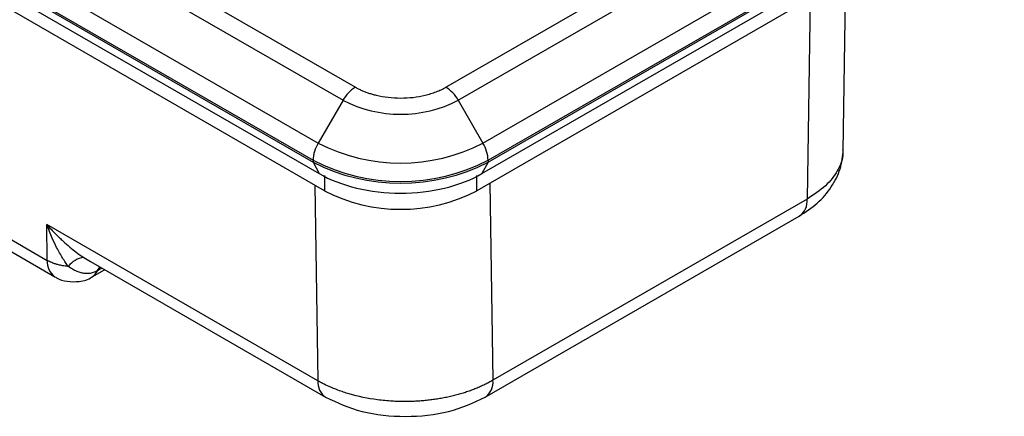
# Model space of a CAD drawing. Header units: millimetres. Extents: x 2938 to 3451, y 1869 to 2231.
# Tile 22 of 30: x 3377 to 3417, y 2096 to 2112. Entities that reach past the tile are written whole.
import ezdxf

# ---------------------------------------------------------------- set-up
doc = ezdxf.new("R2010")
doc.units = ezdxf.units.MM
doc.layers.add('粗实线层', color=7, linetype='Continuous', lineweight=35)

msp = doc.modelspace()

# ---------------------------------------------------------------- linework, layer by layer
at = {"layer": '粗实线层', "color": 7, "linetype": 'Continuous', "lineweight": 25}
for p, q in [((3291.549, 2166.355), (3390.544, 2109.207)), ((3291.049, 2165.828), (3390.044, 2108.679)), ((3290.049, 2164.096), (3389.044, 2106.947)), ((3289.841, 2163.399), (3388.836, 2106.25)), ((3289.841, 2163.329), (3388.836, 2106.18)), ((3290.089, 2162.859), (3389.084, 2105.71)), ((3389.296, 2105.016), (3356.062, 2124.202)), ((3394.2, 2109.207), (3415.06, 2121.249)), ((3394.7, 2108.679), (3415.56, 2120.721)), ((3395.7, 2106.947), (3416.56, 2118.989)), ((3395.907, 2106.25), (3416.767, 2118.292)), ((3395.907, 2106.18), (3416.767, 2118.222)), ((3395.66, 2105.71), (3416.52, 2117.752)), ((3416.308, 2117.058), (3395.448, 2105.016)), ((3410.258, 2106.62), (3410.363, 2113.627)), ((3361.392, 2111.84), (3378.093, 2102.199)), ((3361.702, 2111.175), (3378.403, 2101.534)), ((3390.044, 2108.679), (3389.044, 2106.947)), ((3394.7, 2108.679), (3395.7, 2106.947)), ((3388.836, 2106.25), (3388.836, 2106.18)), ((3388.836, 2106.18), (3389.084, 2105.71)), ((3395.907, 2106.18), (3395.66, 2105.71)), ((3395.907, 2106.25), (3395.907, 2106.18)), ((3408.795, 2104.678), (3396.102, 2097.35)), ((3389.031, 2097.329), (3378.07, 2103.656)), ((3378.093, 2102.199), (3378.07, 2103.656)), ((3395.791, 2096.664), (3408.484, 2103.991)), ((3379.837, 2102.15), (3389.341, 2096.663)), ((3379.903, 2101.534), (3380.404, 2101.823))]:
    msp.add_line(p, q, dxfattribs=at)
at = {"layer": '粗实线层', "color": 8, "linetype": 'Continuous', "lineweight": 25}
for p, q in [((3408.916, 2112.791), (3408.795, 2104.678)), ((3389.296, 2105.629), (3389.296, 2105.016)), ((3395.448, 2105.016), (3395.448, 2105.629)), ((3388.91, 2105.239), (3389.031, 2097.329)), ((3395.98, 2105.323), (3396.102, 2097.35)), ((3379.567, 2102.319), (3379.839, 2102.153)), ((3380.3, 2101.883), (3380.125, 2101.782))]:
    msp.add_line(p, q, dxfattribs=at)
at = {"layer": '粗实线层', "color": 8, "linetype": 'Continuous', "lineweight": 25, "flags": 128}
for points in [[(3380.114, 2101.775), (3380.185, 2101.89), (3380.218, 2101.93)], [(3380.125, 2101.782), (3380.197, 2101.897), (3380.222, 2101.928)]]:
    msp.add_lwpolyline(points, dxfattribs=at)
at = {"layer": '粗实线层', "color": 7, "linetype": 'Continuous', "lineweight": 25}
for centre, radius, start, end in [((3391.307, 2107.983), 1.443, 121.9547, 151.1444), ((3393.437, 2107.983), 1.443, 28.8556, 58.0453), ((3392.372, 2113.173), 5.061, 242.6097, 297.3903), ((3390.278, 2106.201), 1.443, 148.8563, 178.0435), ((3392.372, 2113.371), 7.235, 242.6097, 297.3903), ((3394.466, 2106.201), 1.443, 1.9565, 31.1437), ((3392.372, 2113.074), 7.685, 242.6097, 297.3903), ((3392.372, 2113.004), 7.685, 242.6097, 297.3903), ((3392.372, 2110.953), 6.686, 242.6097, 297.3903), ((3379.683, 2101.395), 0.932, 97.1921, 142.8035)]:
    msp.add_arc(centre, radius, start, end, dxfattribs=at)
at = {"layer": '粗实线层', "color": 8, "linetype": 'Continuous', "lineweight": 25}
for centre, radius, start, end in [((3408.081, 2104.587), 0.719, 304.0564, 7.2558), ((3378.834, 2102.14), 0.743, 175.4201, 234.6244), ((3379.619, 2102.012), 0.556, 300.7917, 335.5514), ((3389.771, 2097.269), 0.743, 175.3903, 234.665), ((3395.388, 2097.259), 0.719, 304.0354, 7.2579)]:
    msp.add_arc(centre, radius, start, end, dxfattribs=at)
at = {"layer": '粗实线层', "color": 7, "linetype": 'Continuous', "lineweight": 25}
for points, knots in [([(3390.544, 2109.207), (3390.584, 2109.184), (3390.666, 2109.139), (3390.797, 2109.077), (3390.934, 2109.02), (3391.077, 2108.969), (3391.227, 2108.923), (3391.484, 2108.856), (3391.864, 2108.788), (3392.372, 2108.76), (3392.88, 2108.788), (3393.287, 2108.86), (3393.593, 2108.944), (3393.811, 2109.019), (3394.016, 2109.106), (3394.139, 2109.173), (3394.2, 2109.207)], [0, 0, 0, 0, 0.041981, 0.083609, 0.125063, 0.166524, 0.208174, 0.250192, 0.375044, 0.500026, 0.624879, 0.749861, 0.812677, 0.874898, 0.937135, 1, 1, 1, 1]), ([(3408.484, 2103.991), (3408.736, 2104.158), (3409.248, 2104.497), (3409.805, 2105.164), (3410.18, 2105.904), (3410.233, 2106.42), (3410.259, 2106.679)], [0, 0, 0, 0, 0.242172, 0.491513, 0.745053, 1, 1, 1, 1]), ([(3389.084, 2105.71), (3389.514, 2105.462), (3390.03, 2105.263), (3391.155, 2104.994), (3391.763, 2104.924), (3392.981, 2104.924), (3393.589, 2104.994), (3394.714, 2105.263), (3395.23, 2105.462), (3395.66, 2105.71)], [0, 0, 0, 0, 0.25, 0.25, 0.5, 0.5, 0.75, 0.75, 1, 1, 1, 1]), ([(3378.07, 2103.656), (3378.129, 2103.59), (3378.24, 2103.466), (3378.404, 2103.295), (3378.552, 2103.149), (3378.682, 2103.025), (3378.852, 2102.871), (3379.063, 2102.691), (3379.318, 2102.491), (3379.487, 2102.374), (3379.567, 2102.319)], [0, 0, 0, 0, 0.133314, 0.252068, 0.356263, 0.445899, 0.520978, 0.698284, 0.857928, 1, 1, 1, 1]), ([(3378.941, 2101.958), (3378.904, 2102.011), (3378.825, 2102.121), (3378.709, 2102.302), (3378.589, 2102.505), (3378.447, 2102.771), (3378.264, 2103.151), (3378.142, 2103.469), (3378.07, 2103.656)], [0, 0, 0, 0, 0.1049, 0.219687, 0.344405, 0.479088, 0.693995, 1, 1, 1, 1]), ([(3378.941, 2101.958), (3378.901, 2101.962), (3378.825, 2101.969), (3378.719, 2101.984), (3378.628, 2102.002), (3378.55, 2102.019), (3378.461, 2102.043), (3378.37, 2102.072), (3378.269, 2102.111), (3378.195, 2102.144), (3378.135, 2102.175), (3378.107, 2102.191), (3378.093, 2102.199)], [0, 0, 0, 0, 0.126708, 0.240065, 0.340069, 0.426718, 0.50001, 0.646768, 0.751618, 0.8764, 0.938375, 1, 1, 1, 1]), ([(3380.114, 2101.775), (3380.088, 2101.761), (3380.036, 2101.734), (3379.955, 2101.704), (3379.873, 2101.683), (3379.789, 2101.67), (3379.706, 2101.666), (3379.596, 2101.67), (3379.461, 2101.694), (3379.29, 2101.754), (3379.115, 2101.84), (3378.997, 2101.92), (3378.941, 2101.958)], [0, 0, 0, 0, 0.073412, 0.145879, 0.217559, 0.288591, 0.359097, 0.429169, 0.562397, 0.693379, 0.856136, 1, 1, 1, 1]), ([(3378.405, 2101.538), (3378.426, 2101.524), (3378.573, 2101.429), (3378.91, 2101.329), (3379.397, 2101.334), (3379.761, 2101.415), (3379.9, 2101.534), (3379.903, 2101.537)], [0, 0, 0, 0, 0.048401, 0.334453, 0.65015, 0.99168, 1, 1, 1, 1]), ([(3396.102, 2097.35), (3396.048, 2097.32), (3395.942, 2097.259), (3395.773, 2097.174), (3395.599, 2097.093), (3395.418, 2097.016), (3395.232, 2096.944), (3395.041, 2096.876), (3394.844, 2096.814), (3394.644, 2096.757), (3394.438, 2096.705), (3394.23, 2096.659), (3394.017, 2096.618), (3393.802, 2096.582), (3393.585, 2096.552), (3393.365, 2096.528), (3393.144, 2096.509), (3392.922, 2096.496), (3392.699, 2096.489), (3392.476, 2096.488), (3392.253, 2096.492), (3391.907, 2096.508), (3391.235, 2096.572), (3390.492, 2096.727), (3389.862, 2096.937), (3389.507, 2097.083), (3389.239, 2097.212), (3389.093, 2097.294), (3389.031, 2097.329)], [0, 0, 0, 0, 0.028434, 0.056865, 0.085295, 0.113725, 0.142154, 0.170582, 0.19901, 0.227438, 0.255867, 0.284296, 0.312725, 0.341155, 0.369584, 0.398014, 0.426443, 0.454871, 0.4833, 0.511729, 0.540157, 0.568585, 0.644353, 0.800224, 0.866825, 0.922324, 0.966717, 1, 1, 1, 1]), ([(3389.341, 2096.663), (3389.812, 2096.447), (3390.755, 2096.015), (3392.566, 2095.83), (3394.377, 2096.015), (3395.32, 2096.447), (3395.791, 2096.664)], [0, 0, 0, 0, 0.250019, 0.499987, 0.749967, 1, 1, 1, 1])]:
    msp.add_open_spline(points, degree=3, knots=knots, dxfattribs=at)
at = {"layer": '粗实线层', "color": 8, "linetype": 'Continuous', "lineweight": 25}
msp.add_open_spline([(3410.234, 2106.678), (3410.238, 2106.594), (3410.255, 2106.304), (3410.039, 2105.803), (3409.582, 2105.194), (3409.062, 2104.853), (3408.795, 2104.678)], degree=3, knots=[0, 0, 0, 0, 0.112247, 0.39097, 0.686892, 1, 1, 1, 1], dxfattribs=at)
at = {"layer": '粗实线层', "color": 7, "linetype": 'Continuous', "lineweight": 25}
msp.add_open_spline([(3380.125, 2101.782), (3380.121, 2101.779), (3380.118, 2101.777), (3380.114, 2101.775)], degree=3, dxfattribs=at)

doc.saveas('drawing.dxf')
